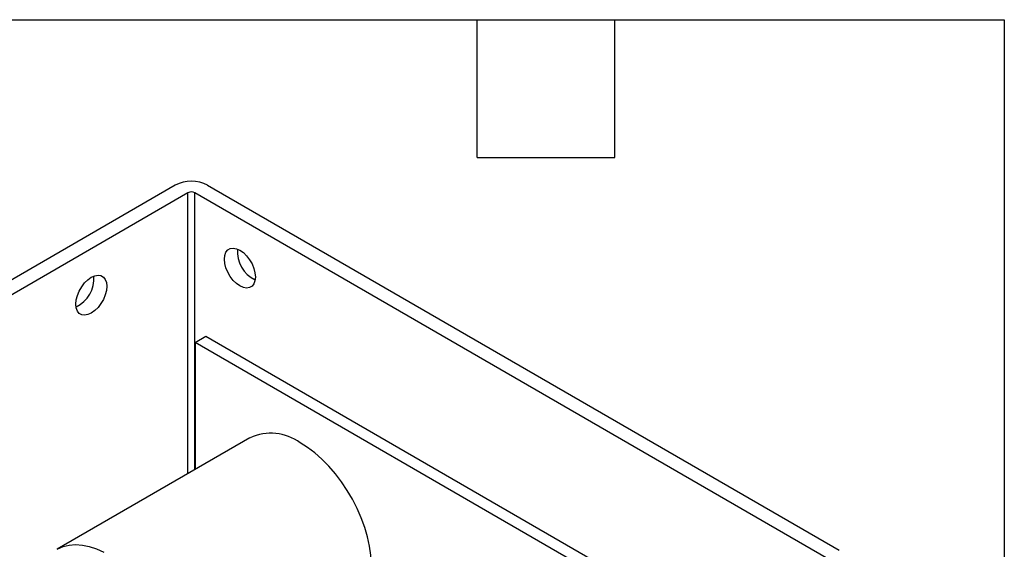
# Model space of a CAD drawing. Header units: inches. Extents: x 0.2 to 10.8, y 0.2 to 8.2.
# Tile 11 of 11: x 8.6 to 10.8, y 7.1 to 8.2. Entities that reach past the tile are written whole.
import ezdxf

# ---------------------------------------------------------------- set-up
doc = ezdxf.new("R2010")
doc.units = ezdxf.units.IN
doc.header["$MEASUREMENT"] = 0
doc.layers.add('TEXT', color=140, linetype='Continuous', lineweight=25)

msp = doc.modelspace()

# ---------------------------------------------------------------- linework, layer by layer
for p, q in [((8.941, 7.8892), (8.4593, 7.6111)), ((9.0117, 7.8892), (10.3894, 7.0939)), ((8.4871, 7.595), (8.9689, 7.8731)), ((8.9689, 7.2608), (8.9689, 7.8731)), ((8.9839, 7.8731), (10.3616, 7.0778)), ((8.9839, 7.2694), (8.9839, 7.8731)), ((8.9843, 7.5466), (9.0079, 7.5603)), ((8.9843, 7.5466), (8.9843, 7.2697)), ((10.2683, 6.8053), (8.9843, 7.5466)), ((9.0079, 7.5603), (10.292, 6.819)), ((9.1042, 7.3389), (8.6834, 7.096))]:
    msp.add_line(p, q)
at = {"flags": 128}
for points in [[(9.0484, 7.7282), (9.0493, 7.7364), (9.0518, 7.7432), (9.0558, 7.7482), (9.0611, 7.7513), (9.0675, 7.7523), (9.0747, 7.751), (9.0822, 7.7477), (9.0897, 7.7424), (9.0968, 7.7354), (9.1032, 7.727), (9.1086, 7.7178), (9.1126, 7.708), (9.1151, 7.6984), (9.1159, 7.6892), (9.1151, 7.681), (9.1126, 7.6742), (9.1086, 7.6692), (9.1032, 7.6661), (9.0968, 7.6651), (9.0897, 7.6664), (9.0822, 7.6697), (9.0747, 7.675), (9.0675, 7.682), (9.0611, 7.6904), (9.0558, 7.6996), (9.0518, 7.7093), (9.0493, 7.719), (9.0484, 7.7282)], [(8.758, 7.6886), (8.7655, 7.692), (8.7727, 7.6932), (8.7791, 7.6923), (8.7844, 7.6892), (8.7884, 7.6841), (8.7909, 7.6773), (8.7918, 7.6691), (8.7909, 7.66), (8.7884, 7.6503), (8.7844, 7.6406), (8.7791, 7.6313), (8.7727, 7.623), (8.7655, 7.616), (8.758, 7.6107), (8.7505, 7.6073), (8.7434, 7.6061), (8.737, 7.607), (8.7316, 7.6101), (8.7276, 7.6152), (8.7251, 7.622), (8.7243, 7.6302), (8.7251, 7.6393), (8.7276, 7.649), (8.7316, 7.6587), (8.737, 7.668), (8.7434, 7.6763), (8.7505, 7.6833), (8.758, 7.6886)], [(9.3237, 6.9587), (9.3331, 6.9652), (9.3427, 6.9744), (9.3509, 6.9855), (9.3577, 6.9983), (9.363, 7.0127), (9.3666, 7.0285), (9.3687, 7.0457), (9.3691, 7.0639), (9.3679, 7.083), (9.365, 7.1028), (9.3605, 7.1231), (9.3545, 7.1436), (9.347, 7.1643), (9.3381, 7.1847), (9.3278, 7.2048), (9.3164, 7.2243), (9.3039, 7.243), (9.2904, 7.2607), (9.2761, 7.2772), (9.2611, 7.2923), (9.2457, 7.3059), (9.2299, 7.3179), (9.2139, 7.328)], [(8.6835, 7.096), (8.6848, 7.0968), (8.6968, 7.102), (8.7099, 7.1052), (8.7238, 7.1063), (8.7384, 7.1052), (8.7536, 7.102), (8.7693, 7.0968), (8.7852, 7.0895)]]:
    msp.add_lwpolyline(points, dxfattribs=at)
for centre, radius, start, end in [((8.9764, 7.821), 0.0769, 62.6097, 117.3903), ((8.9764, 7.8586), 0.0163, 62.6097, 117.3903), ((9.1453, 7.7451), 0.0688, 175.6864, 244.3082), ((8.6949, 7.6861), 0.0688, 295.6919, 4.3135), ((9.1498, 7.2393), 0.1095, 54.1124, 114.5771)]:
    msp.add_arc(centre, radius, start, end)
at = {"layer": 'TEXT'}
for p, q in [((0.25, 8.25), (10.75, 8.25)), ((9.6, 7.95), (9.6, 8.25)), ((9.9, 7.95), (9.9, 8.25)), ((10.75, 8.25), (10.75, 0.25)), ((9.6, 7.95), (9.9, 7.95))]:
    msp.add_line(p, q, dxfattribs=at)

doc.saveas('drawing.dxf')
